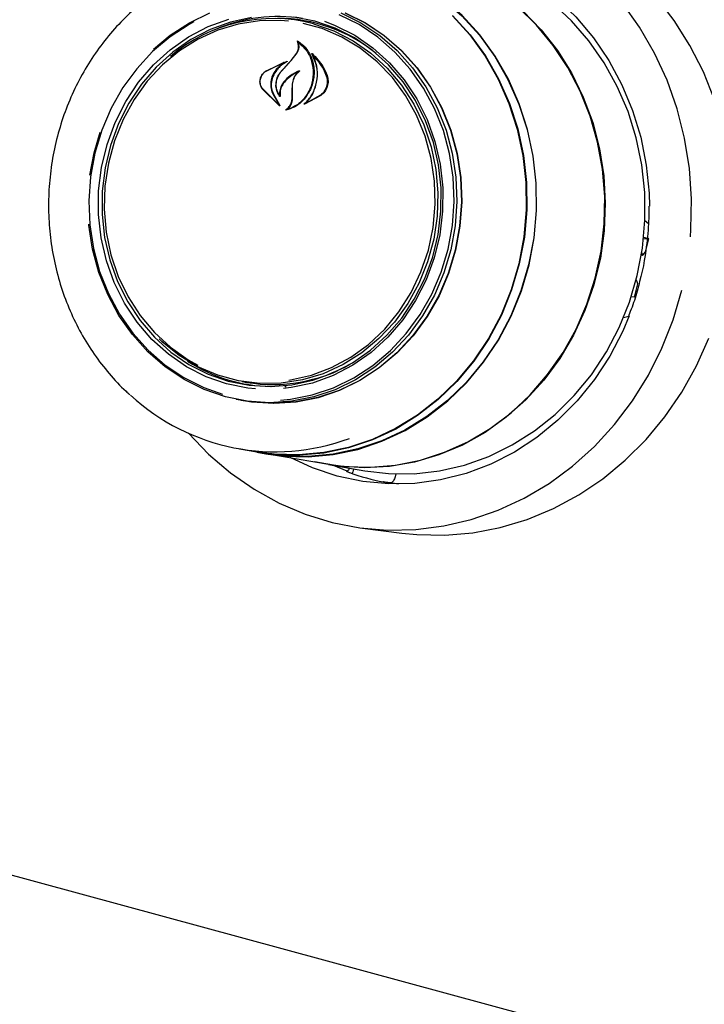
# Model space of a CAD drawing. Header units: inches. Extents: x 36 to 207, y 24 to 151.
# Tile 36 of 49: x 163.07 to 165.69, y 123.92 to 127.68. Entities that reach past the tile are written whole.
import ezdxf

# ---------------------------------------------------------------- set-up
doc = ezdxf.new("R2010")
doc.units = ezdxf.units.IN
doc.header["$LTSCALE"] = 16
doc.header["$MEASUREMENT"] = 0

msp = doc.modelspace()

# ---------------------------------------------------------------- linework, layer by layer
at = {"color": 7, "linetype": 'Continuous', "lineweight": 25}
for p, q in [((149.9111, 127.9781), (173.6135, 121.5363)), ((164.1381, 127.5912), (164.1345, 127.5915)), ((164.0114, 127.4808), (164.0931, 127.5191)), ((164.072, 127.4809), (164.1084, 127.521)), ((164.1084, 127.521), (164.1304, 127.5496)), ((164.1095, 127.5219), (164.1319, 127.5502)), ((164.1953, 127.54), (164.1925, 127.5402)), ((164.0108, 127.4796), (164.0799, 127.5144)), ((164.0804, 127.5129), (164.0515, 127.4865)), ((164.0821, 127.5142), (164.0802, 127.5144)), ((164.0647, 127.3479), (163.9972, 127.4144)), ((164.0603, 127.353), (163.9981, 127.4154)), ((164.1124, 127.3739), (164.1128, 127.4052)), ((164.1128, 127.4052), (164.1138, 127.4312)), ((164.1139, 127.4054), (164.1146, 127.4312)), ((164.1139, 127.374), (164.1139, 127.4054)), ((164.0391, 127.3943), (164.0613, 127.3541)), ((164.0405, 127.3951), (164.0658, 127.3491)), ((164.0641, 127.3892), (164.0641, 127.3892)), ((164.2226, 127.3873), (164.1598, 127.3542)), ((164.221, 127.3886), (164.1662, 127.3581)), ((164.1659, 127.3581), (164.1659, 127.3581)), ((163.3564, 127.169), (163.3794, 127.2475)), ((163.3405, 127.084), (163.3564, 127.169)), ((165.4548, 126.842), (165.4742, 126.8403)), ((165.4742, 126.8403), (165.4552, 126.8455)), ((165.462, 126.7899), (165.4742, 126.8403)), ((165.4463, 126.7789), (165.4506, 126.7777)), ((165.4477, 126.7871), (165.4492, 126.7798)), ((165.4532, 126.7791), (165.462, 126.7899)), ((165.444, 126.6958), (165.4393, 126.6768)), ((165.4205, 126.6173), (165.4326, 126.6677)), ((165.4278, 126.6813), (165.4258, 126.6818)), ((165.4326, 126.6677), (165.4291, 126.6797)), ((165.4205, 126.6173), (165.4073, 126.6184)), ((165.4257, 126.6388), (165.4289, 126.6379)), ((165.3983, 126.5436), (165.3776, 126.5382)), ((163.9221, 126.2948), (163.94, 126.2918)), ((164.09, 126.2736), (164.0831, 126.2805)), ((163.9177, 126.2234), (163.9332, 126.2208)), ((163.9122, 126.0378), (163.9779, 126.0264)), ((163.9777, 126.0246), (164.0121, 126.0187)), ((164.0121, 126.0205), (164.2513, 125.9793)), ((164.2512, 125.9776), (164.3906, 125.9536)), ((164.3224, 125.9527), (164.2709, 125.9742)), ((164.3224, 125.9527), (164.322, 125.9527)), ((164.5084, 125.9419), (164.5057, 125.9307)), ((164.4875, 125.9077), (164.4881, 125.9077)), ((164.5182, 125.9032), (164.4881, 125.9077)), ((164.3817, 125.7351), (164.5321, 125.7159))]:
    msp.add_line(p, q, dxfattribs=at)
at = {"color": 7, "linetype": 'Continuous', "lineweight": 25, "flags": 128}
for points in [[(164.28, 127.9381), (164.3752, 127.962), (164.474, 127.9754), (164.5734, 127.9775), (164.6723, 127.9682), (164.7696, 127.9476), (164.8642, 127.916), (164.9552, 127.8737), (165.0414, 127.8212), (165.1221, 127.7591), (165.1962, 127.6879), (165.263, 127.6086), (165.3217, 127.522), (165.3717, 127.429), (165.4125, 127.3306), (165.4435, 127.228), (165.4646, 127.1222), (165.4754, 127.0145), (165.4768, 126.9652)], [(165.0175, 126.7409), (165.0369, 126.8437), (165.0461, 126.948), (165.0448, 127.0526), (165.0332, 127.1562), (165.0115, 127.2577), (164.9797, 127.3559), (164.9384, 127.4496), (164.888, 127.5377), (164.8291, 127.6192), (164.7623, 127.6931), (164.6885, 127.7586), (164.6086, 127.8149), (164.5234, 127.8613), (164.434, 127.8973), (164.3414, 127.9224), (164.2467, 127.9365), (164.1742, 127.9396)], [(164.2189, 127.9367), (164.2463, 127.9347), (164.3408, 127.9207), (164.4332, 127.8956), (164.5225, 127.8597), (164.6075, 127.8134), (164.6873, 127.7572), (164.7609, 127.6918), (164.8275, 127.618), (164.8863, 127.5367), (164.9367, 127.4487), (164.9779, 127.3552), (165.0096, 127.2572), (165.0313, 127.1559), (165.0429, 127.0524), (165.0441, 126.948), (165.035, 126.8439), (165.0157, 126.7414)], [(165.4305, 126.7006), (165.4503, 126.805), (165.4599, 126.9111), (165.4591, 127.0174), (165.4479, 127.1229), (165.4265, 127.2263), (165.3952, 127.3265), (165.3542, 127.4223), (165.3041, 127.5127), (165.2454, 127.5966), (165.1788, 127.6731), (165.105, 127.7412), (165.0248, 127.8003), (164.9393, 127.8497), (164.8493, 127.8887), (164.7558, 127.9171), (164.66, 127.9343), (164.5629, 127.9403), (164.5582, 127.9403)], [(165.7249, 127.3711), (165.6829, 127.4777), (165.6317, 127.5791), (165.5718, 127.6747), (165.5038, 127.7634)], [(163.5829, 127.5643), (163.6468, 127.6178), (163.7203, 127.6658), (163.7985, 127.7039)], [(164.315, 127.7038), (164.3922, 127.6654), (164.4645, 127.6171), (164.5307, 127.5595), (164.5901, 127.4936), (164.6416, 127.4201), (164.6845, 127.3403), (164.7182, 127.2553), (164.7423, 127.1663), (164.7563, 127.0746), (164.76, 126.9815), (164.7535, 126.8885), (164.7368, 126.7969), (164.7101, 126.7079), (164.6738, 126.623), (164.6285, 126.5433), (164.5748, 126.47), (164.5135, 126.4042), (164.4455, 126.3468), (164.3718, 126.2986), (164.2934, 126.2605), (164.2116, 126.2329), (164.1275, 126.2162), (164.0423, 126.2107), (163.9572, 126.2164), (163.8995, 126.2269)], [(164.9941, 127.7108), (165.0636, 127.6392), (165.1256, 127.5599), (165.1794, 127.4738), (165.2245, 127.3817), (165.2602, 127.2847), (165.2863, 127.184), (165.3024, 127.0807), (165.3083, 126.9759), (165.304, 126.8709), (165.2895, 126.7668), (165.2649, 126.6648), (165.2306, 126.566), (165.187, 126.4717), (165.1345, 126.3828), (165.0737, 126.3003), (165.0054, 126.2253), (164.9302, 126.1585), (164.8491, 126.1007), (164.763, 126.0525), (164.6728, 126.0146), (164.5796, 125.9873), (164.4843, 125.9709), (164.3882, 125.9656), (164.2923, 125.9716), (164.1986, 125.9884)], [(164.2513, 125.9793), (164.3162, 125.9708), (164.4121, 125.9677), (164.5079, 125.9757), (164.6026, 125.9948), (164.695, 126.0248), (164.7841, 126.0652), (164.8689, 126.1158), (164.9485, 126.1758), (165.0219, 126.2446), (165.0883, 126.3214), (165.1469, 126.4054), (165.1972, 126.4956), (165.2385, 126.591), (165.2703, 126.6905), (165.2923, 126.7929), (165.3042, 126.8972), (165.306, 127.0021), (165.2975, 127.1064), (165.279, 127.209), (165.2505, 127.3087), (165.2124, 127.4044), (165.1652, 127.4949), (165.1094, 127.5793), (165.0456, 127.6567), (164.9745, 127.726)], [(165.6334, 126.8472), (165.6354, 126.8752), (165.6377, 126.9924), (165.6295, 127.1092), (165.6111, 127.2244), (165.5825, 127.337), (165.5441, 127.4459), (165.4962, 127.55), (165.4393, 127.6485), (165.3738, 127.7403)], [(164.298, 127.7032), (164.375, 127.665), (164.4471, 127.6168), (164.5132, 127.5594), (164.5723, 127.4936), (164.6237, 127.4203), (164.6665, 127.3407), (164.7002, 127.2559), (164.7241, 127.1671), (164.7381, 127.0757), (164.7419, 126.9829), (164.7353, 126.8901), (164.7186, 126.7987), (164.692, 126.71), (164.6558, 126.6253), (164.6107, 126.5458), (164.5571, 126.4727), (164.496, 126.4071), (164.4282, 126.3498), (164.3547, 126.3019), (164.2765, 126.2638), (164.1949, 126.2363), (164.111, 126.2196), (164.026, 126.2141), (163.9412, 126.2199), (163.8578, 126.2367), (163.777, 126.2645), (163.7, 126.3027), (163.6279, 126.3509), (163.5618, 126.4083), (163.5027, 126.4741), (163.4513, 126.5474), (163.4085, 126.627), (163.3748, 126.7118), (163.3509, 126.8006), (163.3369, 126.892), (163.3365, 126.8959)], [(163.7376, 127.6691), (163.7199, 127.6594), (163.6471, 127.6118), (163.58, 127.5552), (163.5194, 127.4902), (163.4664, 127.4178), (163.4217, 127.3391), (163.3859, 127.2553), (163.3595, 127.1674), (163.343, 127.0769), (163.3365, 126.9851), (163.3402, 126.8932), (163.3541, 126.8027), (163.3778, 126.7148), (163.4111, 126.6308), (163.4535, 126.552), (163.5044, 126.4795), (163.5629, 126.4144), (163.6284, 126.3575), (163.6997, 126.3098), (163.776, 126.2719), (163.8469, 126.247)], [(163.9724, 126.2671), (163.9438, 126.2701), (163.8627, 126.2863), (163.7843, 126.3135), (163.7097, 126.3513), (163.6402, 126.399), (163.5769, 126.456), (163.5207, 126.5213), (163.4725, 126.5939), (163.4332, 126.6727), (163.4033, 126.7564), (163.3833, 126.8437), (163.3734, 126.9332), (163.374, 127.0235), (163.3849, 127.1132), (163.406, 127.2009), (163.4369, 127.2851), (163.4772, 127.3647), (163.5263, 127.4382), (163.5832, 127.5045), (163.6473, 127.5627), (163.7174, 127.6117), (163.7924, 127.6509), (163.8712, 127.6795)], [(163.9573, 127.6859), (163.8773, 127.6685), (163.7997, 127.6403), (163.7258, 127.6017), (163.6568, 127.5534), (163.5938, 127.4962), (163.5377, 127.4309), (163.4894, 127.3585), (163.4497, 127.2802), (163.4193, 127.1972), (163.3985, 127.1109), (163.3878, 127.0226), (163.3872, 126.9337), (163.3969, 126.8456), (163.4166, 126.7596), (163.4461, 126.6772), (163.4848, 126.5997), (163.5322, 126.5282), (163.5875, 126.4639), (163.6499, 126.4078), (163.7183, 126.3607), (163.7917, 126.3236), (163.8689, 126.2968), (163.9488, 126.2809), (164.03, 126.276), (164.1112, 126.2824), (164.1913, 126.2998), (164.2688, 126.328), (164.3427, 126.3665), (164.4117, 126.4148), (164.4748, 126.472), (164.5309, 126.5374), (164.5791, 126.6098), (164.6188, 126.688), (164.6493, 126.771), (164.67, 126.8573), (164.6808, 126.9456), (164.6813, 127.0345), (164.6717, 127.1227), (164.6519, 127.2086), (164.6225, 127.291), (164.5837, 127.3686), (164.5363, 127.4401), (164.481, 127.5044), (164.4187, 127.5605), (164.3502, 127.6075), (164.2768, 127.6447), (164.1996, 127.6714)], [(164.0988, 127.672), (164.0686, 127.6745), (163.9876, 127.6733), (163.9072, 127.6608), (163.8289, 127.6372), (163.7537, 127.6029), (163.6831, 127.5584), (163.6181, 127.5045), (163.5598, 127.4421), (163.5092, 127.3721), (163.4671, 127.2958), (163.4342, 127.2144), (163.4111, 127.1293), (163.398, 127.0417), (163.3953, 126.9532), (163.403, 126.8652), (163.4209, 126.7792), (163.4487, 126.6966), (163.4861, 126.6187), (163.5323, 126.5468), (163.5867, 126.4821), (163.6483, 126.4257), (163.7161, 126.3784), (163.7531, 126.3579)], [(164.7255, 127.6938), (164.7921, 127.6201), (164.8508, 127.5389), (164.9011, 127.4511), (164.9423, 127.3577), (164.9739, 127.2598), (164.9956, 127.1586), (165.0072, 127.0553), (165.0084, 126.951), (164.9993, 126.847), (164.98, 126.7446), (164.9506, 126.6448), (164.9117, 126.549), (164.8635, 126.4582), (164.8067, 126.3734), (164.742, 126.2957), (164.67, 126.226), (164.5917, 126.1651), (164.508, 126.1136), (164.4197, 126.0723), (164.3281, 126.0416), (164.2341, 126.0219), (164.1389, 126.0134), (164.0435, 126.0161), (163.9491, 126.0301), (163.9244, 126.0357)], [(164.3141, 127.7031), (164.3913, 127.6648), (164.4635, 127.6166), (164.5297, 127.559), (164.5889, 127.4931), (164.6404, 127.4198), (164.6833, 127.34), (164.717, 127.2551), (164.741, 127.1661), (164.755, 127.0745), (164.7588, 126.9816), (164.7522, 126.8886), (164.7355, 126.7971), (164.7088, 126.7082), (164.6726, 126.6234), (164.6273, 126.5437), (164.5737, 126.4705), (164.5124, 126.4047), (164.4445, 126.3474), (164.3709, 126.2993), (164.2926, 126.2612), (164.2108, 126.2336), (164.1268, 126.217), (164.0417, 126.2115), (163.9567, 126.2172), (163.9332, 126.2208)], [(164.7244, 127.6924), (164.7908, 127.6189), (164.8494, 127.5378), (164.8996, 127.4502), (164.9407, 127.3569), (164.9723, 127.2592), (164.994, 127.1582), (165.0055, 127.0551), (165.0067, 126.951), (164.9976, 126.8473), (164.9783, 126.745), (164.9491, 126.6455), (164.9102, 126.5498), (164.8621, 126.4591), (164.8054, 126.3745), (164.7408, 126.297), (164.669, 126.2274), (164.5908, 126.1666), (164.5072, 126.1153), (164.4192, 126.0741), (164.3277, 126.0434), (164.2339, 126.0237), (164.1388, 126.0152), (164.0436, 126.0179), (163.9779, 126.0264)], [(164.0686, 126.2237), (164.1067, 126.2275), (164.1897, 126.244), (164.2705, 126.2713), (164.3479, 126.3089), (164.4207, 126.3565), (164.4878, 126.4131), (164.5483, 126.4781), (164.6013, 126.5505), (164.6461, 126.6292), (164.6819, 126.713), (164.7083, 126.8009), (164.7248, 126.8914), (164.7312, 126.9832), (164.7275, 127.0751), (164.7137, 127.1656), (164.69, 127.2535), (164.6566, 127.3375), (164.6143, 127.4163), (164.5634, 127.4888), (164.5048, 127.5539), (164.4394, 127.6108), (164.368, 127.6585), (164.2918, 127.6964)], [(164.2359, 127.6711), (164.277, 127.6553), (164.3516, 127.6176), (164.4211, 127.5698), (164.4844, 127.5128), (164.5406, 127.4475), (164.5888, 127.3749), (164.6281, 127.2961), (164.658, 127.2124), (164.678, 127.1251), (164.6879, 127.0356), (164.6873, 126.9453), (164.6764, 126.8556), (164.6553, 126.768), (164.6244, 126.6837), (164.5841, 126.6042), (164.535, 126.5307), (164.4781, 126.4643), (164.414, 126.4062), (164.3439, 126.3571), (164.2689, 126.318), (164.1901, 126.2893), (164.1088, 126.2717), (164.0792, 126.268)], [(164.1996, 127.6714), (164.1198, 127.6874)], [(164.1937, 127.662), (164.2714, 127.6349), (164.3451, 127.5972), (164.4136, 127.5494), (164.4759, 127.4924), (164.5308, 127.427), (164.5775, 127.3543), (164.6153, 127.2756), (164.6435, 127.1921), (164.6616, 127.1052), (164.6693, 127.0163), (164.6665, 126.9268), (164.6534, 126.8383), (164.6299, 126.7523), (164.5967, 126.67), (164.5542, 126.5929), (164.503, 126.5222), (164.4441, 126.4591), (164.3784, 126.4046), (164.3071, 126.3597), (164.2311, 126.325), (164.1519, 126.3011), (164.0707, 126.2885), (163.9888, 126.2873), (163.9077, 126.2975), (163.8285, 126.319), (163.7527, 126.3515), (163.6814, 126.3943), (163.6159, 126.4468), (163.6044, 126.4576)], [(164.1005, 126.3), (164.107, 126.301), (164.1865, 126.3191), (164.2635, 126.3481), (164.3365, 126.3876), (164.4044, 126.4369), (164.4662, 126.4951), (164.5207, 126.5615), (164.5672, 126.6347), (164.6047, 126.7137), (164.6328, 126.7972), (164.651, 126.8838), (164.6589, 126.972), (164.6564, 127.0604), (164.6436, 127.1475), (164.6207, 127.232), (164.588, 127.3125), (164.5461, 127.3875), (164.4957, 127.4559), (164.4376, 127.5167), (164.3728, 127.5686), (164.3022, 127.611), (164.2272, 127.6431), (164.1551, 127.6631)], [(165.4598, 126.9098), (165.4644, 126.9062), (165.4744, 126.8972)], [(165.4492, 126.7798), (165.4494, 126.779), (165.4498, 126.7783), (165.4502, 126.7779), (165.4507, 126.7777), (165.4513, 126.7777), (165.4519, 126.7779), (165.4525, 126.7784), (165.4532, 126.7791)], [(164.0121, 126.0187), (164.0781, 126.0101), (164.1738, 126.0074), (164.2694, 126.016), (164.3637, 126.0358), (164.4556, 126.0666), (164.5441, 126.108), (164.6281, 126.1596), (164.7067, 126.2207), (164.7788, 126.2906), (164.8438, 126.3686), (164.9007, 126.4536), (164.9491, 126.5447), (164.9881, 126.6409), (165.0175, 126.7409)], [(165.0157, 126.7414), (164.9863, 126.6415), (164.9473, 126.5455), (164.8991, 126.4546), (164.8422, 126.3697), (164.7774, 126.2919), (164.7053, 126.2221), (164.6269, 126.1611), (164.5431, 126.1096), (164.4547, 126.0683), (164.363, 126.0375), (164.2689, 126.0178), (164.1735, 126.0092), (164.078, 126.0119), (164.038, 126.0165)], [(164.3906, 125.9536), (164.4807, 125.9431), (164.578, 125.9428), (164.675, 125.9537), (164.7705, 125.9759), (164.8635, 126.009), (164.9529, 126.0526), (165.0377, 126.1063), (165.1169, 126.1695), (165.1896, 126.2414), (165.2551, 126.3212), (165.3125, 126.408), (165.3612, 126.5009), (165.4007, 126.5988), (165.4305, 126.7006)], [(165.4291, 126.6797), (165.4288, 126.6804), (165.4284, 126.681), (165.4279, 126.6813), (165.4274, 126.6814), (165.4268, 126.6812), (165.4261, 126.6809), (165.4255, 126.6803), (165.4254, 126.6802)], [(163.7163, 126.0979), (163.7165, 126.0977), (163.7935, 126.0174), (163.8775, 125.9456), (163.9675, 125.8832), (164.0627, 125.8306), (164.1622, 125.7884), (164.2652, 125.757), (164.3706, 125.7366), (164.4774, 125.7274), (164.5848, 125.7296), (164.6916, 125.7431), (164.7968, 125.7678), (164.8996, 125.8034), (164.9989, 125.8496), (165.0937, 125.906), (165.1833, 125.9721), (165.2668, 126.0472), (165.3433, 126.1307), (165.4122, 126.2217), (165.4729, 126.3194), (165.5247, 126.423), (165.5673, 126.5313), (165.6001, 126.6435)], [(165.4, 126.546), (165.375, 126.4872), (165.3256, 126.3921), (165.2675, 126.3031), (165.2013, 126.221), (165.1277, 126.1468), (165.0475, 126.0814), (164.9617, 126.0253), (164.871, 125.9793), (164.7766, 125.9438), (164.6795, 125.9192), (164.5807, 125.9058), (164.4813, 125.9037), (164.3824, 125.913), (164.2851, 125.9336), (164.1905, 125.9652), (164.1052, 126.0045)], [(164.5321, 125.7159), (164.5888, 125.7102), (164.6955, 125.7082), (164.802, 125.7173), (164.9074, 125.7374), (165.0107, 125.7685), (165.111, 125.8101), (165.2073, 125.8619), (165.2988, 125.9235), (165.3846, 125.9943), (165.464, 126.0735), (165.5362, 126.1606), (165.6005, 126.2547), (165.6565, 126.355), (165.7035, 126.4604)]]:
    msp.add_lwpolyline(points, dxfattribs=at)
at = {"color": 7, "linetype": 'Continuous', "lineweight": 25}
for centre, radius, start, end in [((164.0405, 127.0772), 0.6045, 75.3203, 130.4402), ((164.0592, 127.0889), 0.6006, 81.1208, 113.4076), ((164.0563, 127.0848), 0.5977, 50.8357, 89.9018), ((170.9771, 121.1226), 9.387, 137.02111, 137.3547), ((164.0408, 126.8748), 0.5988, 236.8967, 269.2836), ((164.0389, 126.8824), 0.5988, 260.491, 299.4802), ((164.0483, 126.8403), 0.8135, 227.2279, 290.3458), ((164.6251, 126.7686), 0.8725, 250.36, 259.231)]:
    msp.add_arc(centre, radius, start, end, dxfattribs=at)
for points, knots in [([(163.61, 127.7934), (163.6006, 127.7875), (163.5652, 127.7652), (163.5087, 127.7179), (163.4415, 127.6521), (163.3811, 127.5789), (163.3277, 127.4995), (163.2819, 127.4147), (163.2443, 127.3253), (163.2151, 127.2324), (163.1948, 127.1369), (163.1835, 127.0397), (163.1814, 126.9419), (163.1884, 126.8445), (163.2046, 126.7485), (163.2297, 126.6549), (163.2636, 126.5647), (163.3057, 126.479), (163.3557, 126.3983), (163.4136, 126.3244), (163.4597, 126.2732), (163.4881, 126.2493), (163.4929, 126.2453)], [0, 0, 0, 0, 0.019359, 0.073068, 0.126816, 0.1806, 0.234417, 0.288263, 0.342132, 0.396021, 0.449926, 0.503842, 0.557767, 0.611695, 0.665624, 0.719548, 0.773463, 0.827365, 0.881247, 0.935103, 0.988928, 1, 1, 1, 1]), ([(164.1319, 127.5502), (164.134, 127.5542), (164.1383, 127.5623), (164.1396, 127.5758), (164.1374, 127.587), (164.134, 127.5928), (164.1328, 127.5949)], [0, 0, 0, 0, 0.278319, 0.556603, 0.835284, 1, 1, 1, 1]), ([(164.1328, 127.5949), (164.1327, 127.595), (164.1326, 127.5951), (164.1326, 127.5954), (164.1327, 127.5956), (164.1328, 127.5959), (164.133, 127.5961), (164.1333, 127.5962), (164.1335, 127.5962), (164.1337, 127.5961), (164.1338, 127.5961), (164.1338, 127.5961)], [0, 0, 0, 0, 0.122958, 0.245848, 0.370364, 0.495902, 0.620786, 0.743612, 0.86394, 0.982468, 1, 1, 1, 1]), ([(164.1349, 127.5914), (164.1348, 127.5914), (164.1347, 127.5915), (164.1344, 127.5915), (164.1342, 127.5915), (164.1339, 127.5913), (164.1338, 127.5911), (164.1337, 127.5908), (164.1337, 127.5906), (164.1337, 127.5904), (164.1338, 127.5903)], [0, 0, 0, 0, 0.125682, 0.251371, 0.377027, 0.503505, 0.631368, 0.760594, 0.890567, 1, 1, 1, 1]), ([(164.1338, 127.5961), (164.145, 127.5875), (164.1686, 127.5694), (164.1908, 127.5272), (164.197, 127.4918), (164.1966, 127.4725), (164.1965, 127.4701)], [0, 0, 0, 0, 0.296384, 0.623257, 0.953009, 1, 1, 1, 1]), ([(164.1349, 127.5914), (164.1459, 127.5819), (164.1688, 127.5623), (164.1899, 127.5191), (164.1922, 127.4863), (164.1933, 127.4702)], [0, 0, 0, 0, 0.321882, 0.666054, 1, 1, 1, 1]), ([(164.1304, 127.5496), (164.1325, 127.5538), (164.1368, 127.5621), (164.1379, 127.5762), (164.1359, 127.5855), (164.1339, 127.5899), (164.1338, 127.5903)], [0, 0, 0, 0, 0.322031, 0.64419, 0.966616, 1, 1, 1, 1]), ([(164.0935, 127.5176), (164.0838, 127.5116), (164.0693, 127.5027), (164.0578, 127.4897), (164.054, 127.4854)], [0, 0, 0, 0, 0.666173, 1, 1, 1, 1]), ([(164.0931, 127.5191), (164.0932, 127.5191), (164.0933, 127.5191), (164.0936, 127.519), (164.0937, 127.5189), (164.0939, 127.5187), (164.0939, 127.5184), (164.0939, 127.5181), (164.0938, 127.5179), (164.0936, 127.5177), (164.0935, 127.5176), (164.0935, 127.5176)], [0, 0, 0, 0, 0.113231, 0.226474, 0.339585, 0.453555, 0.569121, 0.686353, 0.8046, 0.922734, 1, 1, 1, 1]), ([(164.1877, 127.5472), (164.1877, 127.5473), (164.1876, 127.5474), (164.1876, 127.5477), (164.1876, 127.548), (164.1878, 127.5482), (164.188, 127.5484), (164.1883, 127.5485), (164.1885, 127.5485), (164.1887, 127.5484), (164.1888, 127.5483), (164.1889, 127.5483)], [0, 0, 0, 0, 0.1174, 0.234738, 0.353577, 0.473635, 0.593524, 0.711905, 0.828134, 0.942556, 1, 1, 1, 1]), ([(164.1949, 127.4036), (164.2005, 127.4194), (164.2117, 127.4509), (164.2091, 127.5008), (164.1973, 127.532), (164.1884, 127.5461), (164.1877, 127.5472)], [0, 0, 0, 0, 0.324347, 0.648697, 0.972588, 1, 1, 1, 1]), ([(164.1889, 127.5483), (164.204, 127.5327), (164.2278, 127.5081), (164.2413, 127.4757), (164.2462, 127.4638)], [0, 0, 0, 0, 0.635991, 1, 1, 1, 1]), ([(164.1929, 127.54), (164.1928, 127.5401), (164.1927, 127.5402), (164.1924, 127.5402), (164.1922, 127.5402), (164.1919, 127.5401), (164.1918, 127.5399), (164.1916, 127.5396), (164.1916, 127.5393), (164.1916, 127.5391), (164.1917, 127.539), (164.1917, 127.539)], [0, 0, 0, 0, 0.116355, 0.232718, 0.349012, 0.465942, 0.584001, 0.703207, 0.823076, 0.942819, 1, 1, 1, 1]), ([(164.1954, 127.403), (164.2008, 127.4189), (164.2115, 127.4506), (164.2091, 127.4991), (164.1972, 127.5263), (164.1917, 127.539)], [0, 0, 0, 0, 0.348804, 0.697654, 1, 1, 1, 1]), ([(164.1929, 127.54), (164.2074, 127.5235), (164.2275, 127.5004), (164.2394, 127.4715), (164.2428, 127.4633)], [0, 0, 0, 0, 0.7187578, 1, 1, 1, 1]), ([(163.9972, 127.4144), (163.995, 127.4188), (163.9904, 127.4275), (163.9894, 127.4433), (163.993, 127.4587), (164.0007, 127.472), (164.008, 127.4781), (164.0114, 127.4808)], [0, 0, 0, 0, 0.206317, 0.412583, 0.61997, 0.827569, 1, 1, 1, 1]), ([(163.9981, 127.4154), (163.9959, 127.4196), (163.9913, 127.428), (163.9901, 127.4432), (163.9934, 127.4581), (164.0006, 127.471), (164.0076, 127.4769), (164.0108, 127.4796)], [0, 0, 0, 0, 0.205659, 0.411397, 0.617777, 0.824282, 1, 1, 1, 1]), ([(164.0515, 127.4865), (164.0459, 127.4784), (164.0388, 127.4679), (164.035, 127.4558), (164.0341, 127.4531)], [0, 0, 0, 0, 0.775744, 1, 1, 1, 1]), ([(164.054, 127.4854), (164.0484, 127.4774), (164.0411, 127.4671), (164.0373, 127.4553), (164.0364, 127.4527)], [0, 0, 0, 0, 0.779129, 1, 1, 1, 1]), ([(164.0657, 127.3839), (164.062, 127.3896), (164.0541, 127.4018), (164.0498, 127.4249), (164.0529, 127.4496), (164.0617, 127.4691), (164.0697, 127.4786), (164.0724, 127.4818)], [0, 0, 0, 0, 0.199029, 0.425617, 0.654006, 0.8841, 1, 1, 1, 1]), ([(164.0636, 127.3895), (164.0603, 127.3954), (164.0534, 127.408), (164.0508, 127.4312), (164.0553, 127.4552), (164.0641, 127.4716), (164.0706, 127.4793), (164.072, 127.4809)], [0, 0, 0, 0, 0.211272, 0.452056, 0.6939, 0.936584, 1, 1, 1, 1]), ([(164.0804, 127.5129), (164.0805, 127.513), (164.0806, 127.5131), (164.0808, 127.5133), (164.0808, 127.5136), (164.0808, 127.5139), (164.0807, 127.5141), (164.0805, 127.5143), (164.0803, 127.5144), (164.0801, 127.5144), (164.0799, 127.5144), (164.0799, 127.5144)], [0, 0, 0, 0, 0.118329, 0.236631, 0.355578, 0.474929, 0.59401, 0.712266, 0.829512, 0.946013, 1, 1, 1, 1]), ([(164.1401, 127.4819), (164.1278, 127.4764), (164.1057, 127.4664), (164.0887, 127.4483), (164.0812, 127.4403)], [0, 0, 0, 0, 0.5544346, 1, 1, 1, 1]), ([(164.1146, 127.4312), (164.1159, 127.4385), (164.1185, 127.4532), (164.129, 127.4699), (164.1375, 127.4777), (164.1407, 127.4805)], [0, 0, 0, 0, 0.3877038, 0.7755086, 1, 1, 1, 1]), ([(164.1401, 127.4819), (164.1401, 127.4819), (164.1403, 127.4819), (164.1405, 127.4819), (164.1408, 127.4817), (164.1409, 127.4815), (164.141, 127.4813), (164.141, 127.481), (164.1409, 127.4808), (164.1408, 127.4806), (164.1407, 127.4805), (164.1407, 127.4805)], [0, 0, 0, 0, 0.119189, 0.238395, 0.35727, 0.476272, 0.595953, 0.716576, 0.837999, 0.959726, 1, 1, 1, 1]), ([(164.0341, 127.4531), (164.0325, 127.4445), (164.0291, 127.4272), (164.0332, 127.407), (164.0379, 127.3969), (164.0391, 127.3943)], [0, 0, 0, 0, 0.4270579, 0.8542564, 1, 1, 1, 1]), ([(164.0364, 127.4527), (164.0346, 127.4442), (164.0311, 127.4272), (164.0349, 127.4075), (164.0394, 127.3976), (164.0405, 127.3951)], [0, 0, 0, 0, 0.429095, 0.858259, 1, 1, 1, 1]), ([(164.0812, 127.4403), (164.077, 127.4342), (164.0686, 127.4221), (164.0646, 127.4039), (164.0648, 127.3934), (164.0649, 127.3901)], [0, 0, 0, 0, 0.407828, 0.815767, 1, 1, 1, 1]), ([(164.1343, 127.4772), (164.1221, 127.4709), (164.1031, 127.4609), (164.0883, 127.4449), (164.083, 127.4392)], [0, 0, 0, 0, 0.641489, 1, 1, 1, 1]), ([(164.1138, 127.4312), (164.1153, 127.4387), (164.1182, 127.4538), (164.1277, 127.4683), (164.134, 127.4749), (164.135, 127.4759)], [0, 0, 0, 0, 0.456278, 0.912535, 1, 1, 1, 1]), ([(164.1933, 127.4702), (164.1917, 127.4543), (164.1895, 127.4327), (164.1808, 127.4128), (164.1785, 127.4076)], [0, 0, 0, 0, 0.736127, 1, 1, 1, 1]), ([(164.1965, 127.4701), (164.1946, 127.454), (164.1921, 127.4322), (164.1829, 127.4121), (164.1806, 127.4069)], [0, 0, 0, 0, 0.73988, 1, 1, 1, 1]), ([(164.2428, 127.4633), (164.2445, 127.4568), (164.2481, 127.4436), (164.245, 127.4225), (164.2362, 127.4029), (164.226, 127.3934), (164.221, 127.3886)], [0, 0, 0, 0, 0.249256, 0.498559, 0.748955, 1, 1, 1, 1]), ([(164.2462, 127.4638), (164.2479, 127.4571), (164.2514, 127.4435), (164.2478, 127.4219), (164.2385, 127.4018), (164.2279, 127.3921), (164.2226, 127.3873)], [0, 0, 0, 0, 0.249695, 0.499307, 0.750821, 1, 1, 1, 1]), ([(164.083, 127.4392), (164.0788, 127.4332), (164.0705, 127.4214), (164.0657, 127.4017), (164.0666, 127.3897), (164.067, 127.3846)], [0, 0, 0, 0, 0.368991, 0.737957, 1, 1, 1, 1]), ([(164.1806, 127.4069), (164.1728, 127.394), (164.1572, 127.3683), (164.1237, 127.3428), (164.0997, 127.3353), (164.0891, 127.332)], [0, 0, 0, 0, 0.359986, 0.720088, 1, 1, 1, 1]), ([(164.1785, 127.4076), (164.171, 127.3949), (164.1561, 127.3695), (164.1257, 127.3461), (164.1049, 127.3384), (164.0971, 127.3355)], [0, 0, 0, 0, 0.384901, 0.76993, 1, 1, 1, 1]), ([(164.1592, 127.3556), (164.1687, 127.3652), (164.1828, 127.3796), (164.1919, 127.3976), (164.1949, 127.4036)], [0, 0, 0, 0, 0.670266, 1, 1, 1, 1]), ([(164.1655, 127.3594), (164.1744, 127.3697), (164.1861, 127.3831), (164.1936, 127.3993), (164.1954, 127.403)], [0, 0, 0, 0, 0.76638, 1, 1, 1, 1]), ([(164.0636, 127.3895), (164.0636, 127.3894), (164.0637, 127.3893), (164.0639, 127.3892), (164.0642, 127.3892), (164.0644, 127.3893), (164.0647, 127.3894), (164.0648, 127.3896), (164.0649, 127.3899), (164.0649, 127.39), (164.0649, 127.3901)], [0, 0, 0, 0, 0.128671, 0.257359, 0.385695, 0.513899, 0.642393, 0.771469, 0.901171, 1, 1, 1, 1]), ([(164.067, 127.3846), (164.067, 127.3846), (164.067, 127.3844), (164.0669, 127.3841), (164.0668, 127.3839), (164.0665, 127.3837), (164.0663, 127.3837), (164.066, 127.3837), (164.0658, 127.3838), (164.0657, 127.3839), (164.0657, 127.3839)], [0, 0, 0, 0, 0.1303269, 0.2606478, 0.3910147, 0.5207705, 0.649482, 0.7771861, 0.9043616, 1, 1, 1, 1]), ([(164.0887, 127.3334), (164.0914, 127.3353), (164.0983, 127.3401), (164.1067, 127.3513), (164.1114, 127.3637), (164.1122, 127.3714), (164.1124, 127.3739)], [0, 0, 0, 0, 0.205998, 0.524653, 0.8451, 1, 1, 1, 1]), ([(164.0965, 127.3369), (164.0993, 127.3398), (164.1059, 127.3464), (164.1122, 127.3595), (164.1134, 127.3694), (164.1139, 127.374)], [0, 0, 0, 0, 0.2927967, 0.6760083, 1, 1, 1, 1]), ([(164.0658, 127.3491), (164.0658, 127.349), (164.0659, 127.3488), (164.0659, 127.3486), (164.0658, 127.3483), (164.0657, 127.3481), (164.0654, 127.3479), (164.0652, 127.3478), (164.0649, 127.3478), (164.0648, 127.3479), (164.0647, 127.3479)], [0, 0, 0, 0, 0.125303, 0.250585, 0.376363, 0.502348, 0.627958, 0.752778, 0.876747, 1, 1, 1, 1]), ([(164.0891, 127.332), (164.089, 127.332), (164.0889, 127.3319), (164.0886, 127.332), (164.0884, 127.3322), (164.0883, 127.3324), (164.0883, 127.3327), (164.0883, 127.3329), (164.0884, 127.3332), (164.0886, 127.3334), (164.0887, 127.3334), (164.0887, 127.3334)], [0, 0, 0, 0, 0.11853, 0.237069, 0.355476, 0.47419, 0.593593, 0.71377, 0.83447, 0.955209, 1, 1, 1, 1]), ([(164.1598, 127.3542), (164.1597, 127.3542), (164.1596, 127.3542), (164.1593, 127.3542), (164.1591, 127.3544), (164.159, 127.3546), (164.1589, 127.3548), (164.1589, 127.3551), (164.159, 127.3554), (164.1591, 127.3555), (164.1592, 127.3556)], [0, 0, 0, 0, 0.122784, 0.245592, 0.367887, 0.490065, 0.612785, 0.736474, 0.861145, 1, 1, 1, 1]), ([(164.1655, 127.3594), (164.1654, 127.3594), (164.1653, 127.3592), (164.1652, 127.3589), (164.1652, 127.3587), (164.1653, 127.3584), (164.1654, 127.3582), (164.1657, 127.3581), (164.1659, 127.358), (164.1661, 127.3581), (164.1662, 127.3581)], [0, 0, 0, 0, 0.12555, 0.251096, 0.376667, 0.501883, 0.626495, 0.750523, 0.874242, 1, 1, 1, 1]), ([(165.4745, 126.9653), (165.4745, 126.9465), (165.4746, 126.9117), (165.472, 126.877), (165.4708, 126.861)], [0, 0, 0, 0, 0.54063, 1, 1, 1, 1]), ([(165.4708, 126.861), (165.4669, 126.8265), (165.4615, 126.7781), (165.4511, 126.7232), (165.4458, 126.7027), (165.444, 126.6958)], [0, 0, 0, 0, 0.620407, 0.8723, 1, 1, 1, 1]), ([(165.4393, 126.6768), (165.437, 126.6674), (165.4291, 126.6345), (165.4152, 126.5906), (165.4017, 126.5572), (165.3972, 126.546)], [0, 0, 0, 0, 0.210193, 0.736807, 1, 1, 1, 1]), ([(164.3318, 125.9468), (164.33, 125.9475), (164.3263, 125.9489), (164.3225, 125.9507), (164.3206, 125.9521), (164.3208, 125.9526), (164.3218, 125.9527), (164.322, 125.9527)], [0, 0, 0, 0, 0.228142, 0.456281, 0.684401, 0.911939, 1, 1, 1, 1]), ([(164.3224, 125.9527), (164.3234, 125.953), (164.3254, 125.9536), (164.3288, 125.9576), (164.3308, 125.9617), (164.3318, 125.9637)], [0, 0, 0, 0, 0.341935, 0.683803, 1, 1, 1, 1]), ([(164.3477, 125.961), (164.3467, 125.9573), (164.3451, 125.9512), (164.3427, 125.9461), (164.3418, 125.9441)], [0, 0, 0, 0, 0.600408, 1, 1, 1, 1]), ([(164.4875, 125.9077), (164.4862, 125.9079), (164.4837, 125.9081), (164.4778, 125.9088), (164.4712, 125.9098), (164.4658, 125.9107), (164.4629, 125.9113), (164.4621, 125.9114)], [0, 0, 0, 0, 0.226554, 0.453084, 0.680223, 0.908135, 1, 1, 1, 1]), ([(164.5057, 125.9307), (164.505, 125.928), (164.5034, 125.9225), (164.4995, 125.9155), (164.4952, 125.9103), (164.4911, 125.9078), (164.4889, 125.9077), (164.4881, 125.9077)], [0, 0, 0, 0, 0.216746, 0.433452, 0.651036, 0.868855, 1, 1, 1, 1])]:
    msp.add_open_spline(points, degree=3, knots=knots, dxfattribs=at)

doc.saveas('drawing.dxf')
